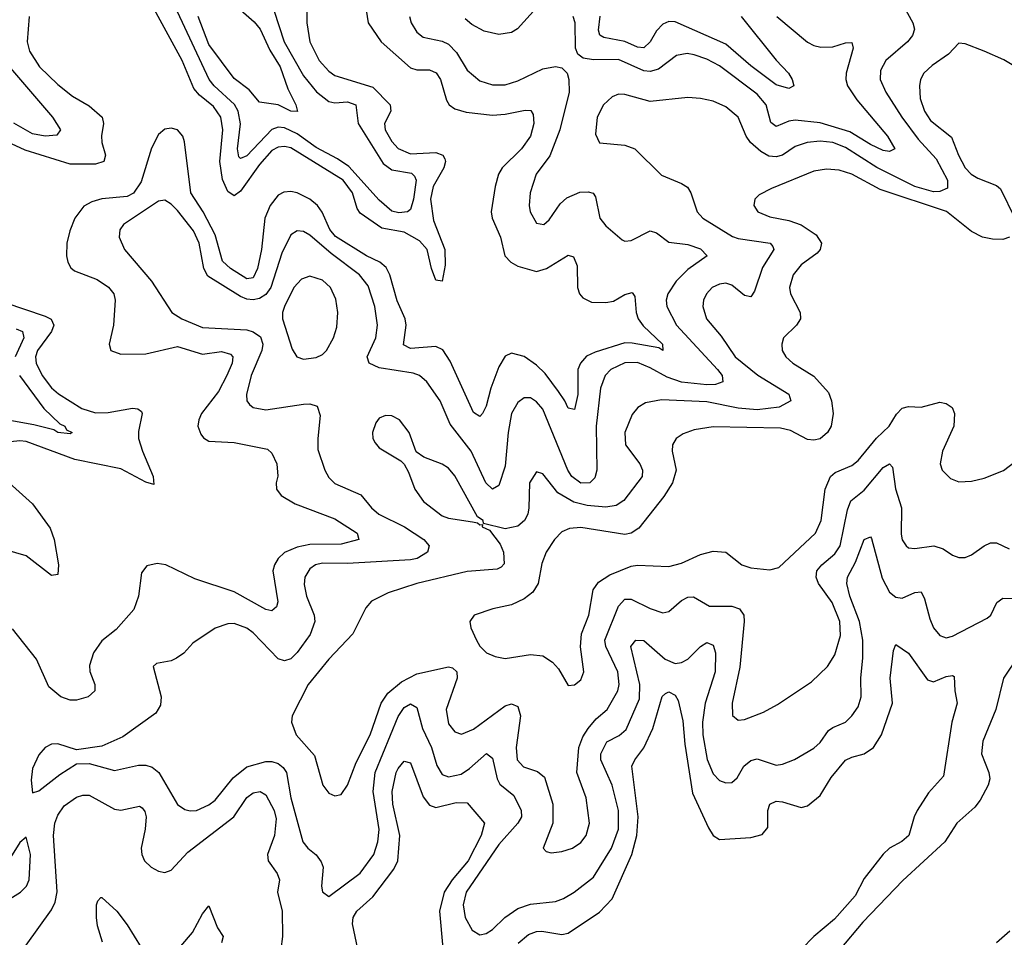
# Model space of a CAD drawing. Header units: inches. Extents: x 1552611 to 1694776, y 811966 to 917215.
# Tile 222 of 256: x 1580889 to 1584014, y 900947 to 903860. Entities that reach past the tile are written whole.
import ezdxf

# ---------------------------------------------------------------- set-up
doc = ezdxf.new("R2010")
doc.units = ezdxf.units.IN
doc.header["$MEASUREMENT"] = 0
doc.layers.add('B5980', color=7, linetype='Continuous')

msp = doc.modelspace()

# ---------------------------------------------------------------- linework, layer by layer
at = {"layer": 'B5980', "color": 5}
for points, elevation in [([(1581985.9, 903910), (1581995.3, 903850), (1582036.6, 903790), (1582130, 903706.8), (1582150, 903700.5), (1582190, 903700.6), (1582211.6, 903691.6), (1582225.2, 903670), (1582244.2, 903604.2), (1582252.8, 903590), (1582270, 903577.2), (1582306.2, 903566.2), (1582390, 903556.6), (1582430, 903559.9), (1582493.2, 903573.2), (1582511.2, 903571.2), (1582519.2, 903559.2), (1582521.5, 903530), (1582510.1, 903490), (1582481.8, 903450), (1582420.7, 903390), (1582409, 903370), (1582398.3, 903330), (1582385.3, 903250), (1582388.9, 903230), (1582415.2, 903170), (1582428.8, 903110), (1582447.8, 903090), (1582470, 903077.7), (1582530, 903060.3), (1582561.8, 903070), (1582630, 903112.9), (1582646.8, 903106.8), (1582658.3, 903078.3), (1582659.5, 903010), (1582665.7, 902990), (1582676.7, 902976.7), (1582703.6, 902963.6), (1582750, 902961.7), (1582773.8, 902966.2), (1582810, 902988), (1582833.7, 902993.7), (1582841.2, 902981.2), (1582845.5, 902930), (1582851.7, 902910), (1582868, 902888), (1582929, 902830), (1582930.1, 902809.9), (1582918.2, 902818.2), (1582833.5, 902833.5), (1582810, 902833.8), (1582715.4, 902804.6), (1582688.4, 902791.6), (1582668.9, 902770), (1582661.1, 902750), (1582660.3, 902670), (1582650, 902622.4), (1582630, 902626.6), (1582619.9, 902650), (1582599.2, 902679.2), (1582556.6, 902736.5), (1582530, 902763), (1582490, 902790.4), (1582450, 902801.6), (1582430, 902791.5), (1582410, 902757.6), (1582384.7, 902690), (1582370, 902633.3), (1582357.8, 902610), (1582350, 902600.4), (1582330, 902613.1), (1582256, 902776), (1582232.3, 902812.3), (1582210, 902822.6), (1582130, 902816.7), (1582107.3, 902827.3), (1582116.3, 902890), (1582113.2, 902910), (1582087.4, 902967.4), (1582064.4, 903050), (1582052.9, 903072.9), (1582032.5, 903090), (1581990, 903110.8), (1581891.9, 903171.9), (1581874.1, 903194.1), (1581849.2, 903249.2), (1581834.9, 903270), (1581810, 903290.7), (1581770, 903310.3), (1581750, 903314.7), (1581727.7, 903312.3), (1581710, 903302.7), (1581683.8, 903270), (1581666.9, 903230), (1581656.5, 903130), (1581644, 903070), (1581630, 903041), (1581610, 903037.7), (1581557.9, 903070), (1581533.2, 903093.2), (1581510, 903176.9), (1581471.7, 903250), (1581432.9, 903310), (1581412.5, 903472.4), (1581407.4, 903490), (1581390, 903509.8), (1581370, 903516), (1581350, 903512.5), (1581330, 903495.1), (1581307.7, 903452.3), (1581274.4, 903345.6), (1581250.4, 903309.6), (1581230, 903299.1), (1581150, 903291.2), (1581118.2, 903281.8), (1581092.5, 903267.5), (1581064.4, 903230), (1581048.1, 903190), (1581039.1, 903150), (1581038.3, 903110), (1581042.5, 903090), (1581052, 903072), (1581063.2, 903063.2), (1581135.2, 903035.2), (1581171.1, 903011.1), (1581188, 902990), (1581192.1, 902970), (1581187.1, 902890), (1581172.8, 902830), (1581178.3, 902810), (1581210, 902798.5), (1581290, 902798.8), (1581390, 902822.9), (1581470, 902797.7), (1581530, 902806.3), (1581557.9, 902797.9), (1581565.3, 902790), (1581564, 902770), (1581546.6, 902730), (1581520, 902680), (1581466.7, 902610), (1581457.5, 902590), (1581455, 902570), (1581463.9, 902543.9), (1581472.5, 902532.5), (1581490, 902522.5), (1581570, 902518), (1581676.3, 902496.3), (1581690, 902483.8), (1581705.8, 902450), (1581709.1, 902410.9), (1581703.2, 902390), (1581704, 902370), (1581719, 902350), (1581763.4, 902323.4), (1581890, 902275.8), (1581960.2, 902230), (1581965.7, 902210), (1581910, 902195.5), (1581810, 902193.7), (1581770, 902185.2), (1581730, 902168.4), (1581710, 902149.9), (1581697.8, 902130), (1581692.4, 902110), (1581708.2, 902011.8), (1581703.9, 901996.1), (1581690, 901983.9), (1581670, 901987.3), (1581570, 902043.8), (1581445.4, 902085.4), (1581353.6, 902130), (1581325.8, 902134.2), (1581293.3, 902126.7), (1581276.2, 902103.8), (1581266, 902030), (1581252, 901988), (1581195.3, 901924.7), (1581150, 901888), (1581123.9, 901850), (1581111.3, 901810), (1581111.4, 901791.4), (1581128.1, 901750), (1581127.9, 901730), (1581107, 901710), (1581070, 901699.5), (1581050, 901700.2), (1581019.7, 901710), (1580982.1, 901742.1), (1580942.5, 901830), (1580866.6, 901926.6)], 920), ([(1581800.3, 903890), (1581800.8, 903850), (1581810.5, 903790), (1581839.6, 903730), (1581870, 903696.4), (1581890, 903682.5), (1582010, 903645.3), (1582064.9, 903590), (1582067.2, 903570), (1582047.2, 903530), (1582049.7, 903510), (1582070, 903473.1), (1582090, 903450.6), (1582130, 903434.4), (1582210, 903438.1), (1582232.5, 903430), (1582238.5, 903418.5), (1582240.8, 903410), (1582235.2, 903390), (1582201.3, 903330), (1582193.5, 903290), (1582202.2, 903222.2), (1582238.8, 903130), (1582239.7, 903080.3), (1582230, 903029.6), (1582210, 903033.3), (1582195.9, 903070), (1582182.4, 903130), (1582158.3, 903158.3), (1582110, 903185.2), (1582038.5, 903198.5), (1581970, 903245.8), (1581960.3, 903260.3), (1581945.3, 903310), (1581916.1, 903350), (1581750, 903453.2), (1581730, 903457.8), (1581710, 903455.3), (1581690, 903444.6), (1581650, 903399.9), (1581590, 903315.3), (1581570, 903300.9), (1581550, 903314.1), (1581533, 903353), (1581524.2, 903410), (1581534.2, 903510), (1581528, 903550), (1581503.9, 903583.9), (1581460.1, 903620.1), (1581441.7, 903641.7), (1581405.4, 903730), (1581310, 903905.4)], 880), ([(1583684.2, 903924.1), (1583724.1, 903850), (1583729.5, 903830), (1583722.9, 903810), (1583706.9, 903790), (1583638, 903730), (1583621.8, 903698.2), (1583619.8, 903670), (1583638, 903630), (1583688.8, 903550), (1583740.5, 903480.5), (1583798.2, 903418.2), (1583833.6, 903350), (1583834.4, 903325.6), (1583810, 903314.1), (1583790, 903313.8), (1583730.5, 903330), (1583610, 903391.1), (1583510, 903454.1), (1583470, 903470.5), (1583430, 903474.1), (1583388.4, 903470), (1583350, 903457.4), (1583310, 903430.3), (1583290, 903424.3), (1583267.1, 903427.1), (1583241.1, 903441.1), (1583209.1, 903470), (1583195, 903490), (1583170, 903550.8), (1583130, 903583.4), (1583090, 903601), (1583050, 903609.8), (1583010, 903612.5), (1582890, 903600.2), (1582810, 903622.2), (1582790, 903623.1), (1582770, 903615.3), (1582742.2, 903590), (1582722.5, 903550), (1582717, 903497), (1582729.3, 903469.3), (1582810, 903461.6), (1582841.3, 903450), (1582926.1, 903366.1), (1582990, 903340.2), (1583008.5, 903328.5), (1583019.7, 903310), (1583039.7, 903250), (1583057.3, 903230), (1583151.3, 903171.3), (1583170, 903165.1), (1583270.8, 903150.8), (1583279.5, 903139.5), (1583282.5, 903130), (1583246.6, 903073.4), (1583221.5, 902998.5), (1583210, 902980.3), (1583190, 902984.9), (1583150, 903017), (1583130, 903023.2), (1583110, 903020.5), (1583087.2, 903010), (1583068.6, 902990), (1583059.8, 902970), (1583057.6, 902950), (1583069.5, 902910), (1583115.2, 902855.2), (1583160.6, 902790), (1583231.8, 902731.8), (1583330, 902670.9), (1583336.5, 902650), (1583299.5, 902630), (1583230, 902621.1), (1583170, 902627), (1583070, 902646.4), (1582926.5, 902653.5), (1582875.8, 902644.2), (1582851.2, 902628.8), (1582833.3, 902606.7), (1582809.5, 902550), (1582812.2, 902510), (1582857.2, 902450), (1582866.3, 902430), (1582865.1, 902410), (1582806.6, 902333.4), (1582782.1, 902317.9), (1582750, 902312.5), (1582690, 902318.3), (1582648.3, 902328.3), (1582597.6, 902357.6), (1582550, 902418.7), (1582530, 902424.4), (1582507.7, 902390), (1582505.1, 902310), (1582501.9, 902290), (1582491.8, 902270), (1582470, 902252.1), (1582430, 902244.2), (1582361.2, 902261.2), (1582360.7, 902270), (1582342.2, 902282.2), (1582270, 902412.2), (1582250, 902436), (1582230, 902448.5), (1582171.7, 902471.7), (1582148.1, 902488.1), (1582125.1, 902550), (1582095.1, 902590), (1582070, 902602), (1582050, 902603.5), (1582030, 902595.1), (1582019.3, 902580.7), (1582009, 902550), (1582010.3, 902530), (1582017.1, 902517.1), (1582030, 902501.3), (1582099.4, 902459.4), (1582109.1, 902449.1), (1582123.7, 902423.7), (1582143.2, 902370), (1582171.4, 902330), (1582230, 902284.8), (1582250, 902277.2), (1582326.1, 902266.1), (1582342.6, 902262.6), (1582350, 902256.3), (1582358, 902258), (1582357.3, 902250), (1582380, 902240), (1582414.7, 902194.7), (1582424.8, 902170), (1582427, 902133), (1582417.8, 902122.2), (1582404.2, 902115.8), (1582310, 902108.5), (1582150, 902070.4), (1582058.9, 902041.1), (1582006.3, 902013.7), (1581987.5, 901992.5), (1581947.1, 901910), (1581870.2, 901830), (1581804.6, 901750), (1581754, 901650), (1581752.2, 901630), (1581766.3, 901590), (1581824.7, 901524.7), (1581851.5, 901430), (1581870, 901404.6), (1581890, 901396), (1581910, 901400.3), (1581930, 901430.4), (1581957.6, 901502.4), (1582002, 901590), (1582036.8, 901690), (1582057.6, 901722.4), (1582101.5, 901758.5), (1582150, 901783.1), (1582250, 901805.5), (1582262.5, 901802.5), (1582276.2, 901790), (1582278.1, 901770), (1582242.5, 901670), (1582250, 901624.9), (1582270, 901599.6), (1582291.8, 901591.8), (1582330, 901608.2), (1582430, 901682), (1582450, 901687.9), (1582470, 901680.3), (1582479, 901650), (1582465, 901550), (1582468.6, 901510), (1582488.2, 901488.2), (1582533.2, 901473.2), (1582555.3, 901455.3), (1582581.4, 901370), (1582581.3, 901310), (1582550.5, 901230), (1582559.9, 901219.9), (1582575.6, 901215.6), (1582610, 901219.2), (1582643.6, 901230), (1582670, 901248.4), (1582687, 901270), (1582697.3, 901310), (1582687.4, 901390), (1582657.3, 901470), (1582664.1, 901550), (1582676.8, 901583.2), (1582693.5, 901610), (1582719, 901641), (1582753.9, 901670), (1582788, 901730), (1582791.8, 901750), (1582788, 901790), (1582749.2, 901870), (1582746.5, 901890), (1582790, 901998.3), (1582810, 902020.5), (1582830, 902020.8), (1582890, 901990.7), (1582930, 901977.5), (1582950, 901981.8), (1582990, 902016.6), (1583010, 902026.4), (1583028.2, 902028.2), (1583078.2, 901998.2), (1583150, 901998.1), (1583173.8, 901990), (1583187.6, 901970), (1583188.2, 901950), (1583175.1, 901804.9), (1583151, 901690), (1583151.4, 901651.4), (1583170, 901636.9), (1583190, 901638.6), (1583250, 901662), (1583294.2, 901685.8), (1583401.9, 901758.1), (1583453.4, 901806.6), (1583476.5, 901843.5), (1583494.4, 901905.6), (1583492.1, 901950), (1583468.3, 902010), (1583424.8, 902070), (1583417.3, 902090), (1583419.7, 902110), (1583434.9, 902130), (1583476, 902164), (1583493.2, 902190), (1583516.3, 902303.7), (1583527.7, 902332.2), (1583570, 902366.6), (1583630, 902438.8), (1583650, 902450.2), (1583659.2, 902439.2), (1583668.9, 902371.1), (1583687.6, 902310), (1583686.5, 902226.5), (1583690, 902208.8), (1583702.8, 902190), (1583710, 902183.8), (1583730, 902180.9), (1583790.1, 902190.1), (1583820.3, 902180.3), (1583850, 902160.3), (1583870, 902152.9), (1583890, 902153.1), (1583910, 902160.9), (1583949.9, 902190.1), (1583970, 902199.3), (1583990, 902198.9), (1584030, 902180.8)], 960), ([(1580919.5, 903870), (1580913.1, 903790), (1580920.3, 903760.3), (1580952, 903710), (1581010, 903654), (1581057.1, 903617.1), (1581110, 903586.8), (1581150.8, 903550), (1581155.8, 903530), (1581149.2, 903490.8), (1581150.5, 903470), (1581162.1, 903430), (1581156.3, 903410), (1581130, 903401.7), (1581050, 903401.2), (1580906.2, 903446.2), (1580850, 903471.8)], 880), ([(1582126.7, 903870), (1582132.2, 903850), (1582150, 903820.8), (1582170, 903804.6), (1582230, 903791.8), (1582250, 903782.7), (1582275.9, 903755.9), (1582310, 903699.3), (1582350, 903665.3), (1582390, 903653.6), (1582430, 903653.4), (1582470, 903666), (1582550, 903704.2), (1582590, 903711.6), (1582610, 903707.3), (1582626.5, 903690), (1582632.1, 903670), (1582633.3, 903630), (1582603.4, 903510), (1582571.8, 903428.2), (1582528.7, 903370), (1582509.4, 903310), (1582506.2, 903270), (1582509.3, 903250), (1582530, 903213.7), (1582552.8, 903210), (1582570, 903224.9), (1582604.5, 903275.5), (1582626.1, 903293.9), (1582667.6, 903312.4), (1582693.9, 903313.9), (1582709.4, 903309.4), (1582717.3, 903297.3), (1582730.2, 903230), (1582750, 903206), (1582801, 903161), (1582810, 903156.5), (1582830, 903158.6), (1582890, 903189.2), (1582910, 903183.5), (1582950, 903153.6), (1583010, 903146.4), (1583050, 903132.7), (1583071.5, 903110), (1583010, 903067), (1582973.2, 903030), (1582946.8, 902990), (1582941.6, 902970), (1582942.7, 902950), (1582973.9, 902890), (1583104, 902750), (1583118.8, 902730), (1583121.1, 902710), (1583097.6, 902702.4), (1583070, 902701.2), (1582989.5, 902709.5), (1582944.7, 902724.7), (1582890, 902755.2), (1582850, 902771.7), (1582810, 902771.1), (1582765.5, 902750), (1582747.8, 902730), (1582733, 902690), (1582718.8, 902570), (1582721.1, 902430), (1582714.4, 902405.6), (1582698.9, 902390), (1582670, 902388.8), (1582641.8, 902410), (1582629.3, 902430), (1582550, 902623.7), (1582530, 902647), (1582510, 902659.1), (1582490, 902659.4), (1582470, 902644.8), (1582450.5, 902609.5), (1582439.4, 902550), (1582430, 902442.4), (1582410, 902381.1), (1582390, 902369.8), (1582368.5, 902390), (1582321.8, 902490), (1582255.8, 902575.8), (1582224.2, 902650), (1582182, 902710), (1582158.7, 902730), (1582138.2, 902738.2), (1582030, 902754.8), (1581998.1, 902770), (1581992.6, 902790), (1582019.9, 902850), (1582025, 902890), (1582016.5, 902950), (1581994.8, 903014.8), (1581967.7, 903050), (1581877.8, 903117.8), (1581810, 903176.4), (1581790, 903187.8), (1581770, 903189.8), (1581750, 903177.2), (1581721.2, 903118.8), (1581686.7, 903010), (1581670, 902987.3), (1581650, 902974.7), (1581630, 902970.2), (1581610, 902972.4), (1581590, 902980.8), (1581486, 903046), (1581473.3, 903070), (1581458.6, 903150), (1581440.7, 903190), (1581390, 903253.9), (1581370, 903274.6), (1581350, 903287.3), (1581330, 903284.2), (1581219, 903210), (1581207.2, 903192.8), (1581204.7, 903170), (1581222.4, 903130), (1581307.5, 903030), (1581372.4, 902930), (1581403.8, 902910), (1581470, 902883), (1581610, 902875), (1581630, 902869.2), (1581653.5, 902853.5), (1581660.8, 902830), (1581657.3, 902810), (1581624, 902730), (1581609.4, 902670), (1581610.2, 902650.2), (1581618.7, 902638.7), (1581630, 902629.3), (1581670, 902621.2), (1581790, 902639.8), (1581810, 902640.5), (1581832.9, 902632.9), (1581843.2, 902603.2), (1581835.1, 902530), (1581836, 902496), (1581857.6, 902430), (1581870, 902407.1), (1581890, 902387.3), (1581971.5, 902351.5), (1582005.6, 902310), (1582029.4, 902290), (1582111, 902250), (1582172.3, 902210), (1582189.2, 902190), (1582183.8, 902170), (1582150.3, 902150), (1582130, 902145), (1581930, 902133.3), (1581850, 902135.2), (1581828.1, 902130), (1581810, 902116.8), (1581794.5, 902090), (1581792.6, 902067.4), (1581799.3, 902030), (1581824.2, 901970), (1581826.5, 901950), (1581811.6, 901908.4), (1581770, 901851.4), (1581750, 901831.6), (1581730, 901824.9), (1581710, 901830.8), (1581630, 901913.3), (1581610, 901928.2), (1581570, 901943.1), (1581550, 901941.7), (1581510, 901928.5), (1581438.8, 901881.2), (1581410, 901849.6), (1581386.5, 901833.5), (1581370, 901825.1), (1581323.2, 901816.8), (1581313, 901807), (1581338.4, 901710), (1581336.1, 901683.9), (1581321, 901659), (1581216.4, 901583.6), (1581150, 901553.7), (1581070, 901542), (1581010, 901561.5), (1580990, 901560.3), (1580970.4, 901550), (1580950, 901526.6), (1580930, 901482.7), (1580925.8, 901445.8), (1580930, 901406), (1580950, 901412), (1581016.3, 901463.7), (1581070, 901497.4), (1581110, 901499.1), (1581190, 901476.5), (1581266.3, 901493.7), (1581290, 901494), (1581310, 901487.3), (1581330.5, 901470.5), (1581390, 901369.1), (1581412.9, 901352.9), (1581430, 901348.6), (1581450, 901350.1), (1581490, 901367.7), (1581510, 901382.6), (1581566.6, 901453.4), (1581610, 901488), (1581670, 901505.3), (1581690, 901505.4), (1581710, 901498.9), (1581725.8, 901485.8), (1581735.8, 901470), (1581750, 901390.3), (1581787.6, 901250), (1581803.6, 901230), (1581830, 901209), (1581846.6, 901186.6), (1581852.2, 901170), (1581846.9, 901110), (1581850, 901091.3), (1581870, 901076.4), (1581970, 901151), (1582013, 901210), (1582026, 901250), (1582030.3, 901289.7), (1582011.4, 901410), (1582017.6, 901470), (1582090, 901648.4), (1582110, 901676.6), (1582130, 901688.4), (1582150, 901676.4), (1582168.2, 901610), (1582196.1, 901550), (1582212.9, 901492.9), (1582230, 901464.1), (1582250, 901456.1), (1582290, 901465.2), (1582317.1, 901482.9), (1582370.7, 901530.7), (1582390, 901515.6), (1582405, 901450), (1582413.3, 901433.3), (1582457.3, 901397.3), (1582481.3, 901350), (1582482.2, 901330), (1582470.1, 901310), (1582410, 901241.6), (1582306, 901090), (1582297.2, 901050), (1582303.2, 901010), (1582325.5, 900970), (1582350, 900954.7), (1582370, 900958.8), (1582390, 900972.1), (1582429, 901010), (1582470, 901038.3), (1582510, 901052.5), (1582590, 901061), (1582615.1, 901070), (1582648.7, 901090), (1582710, 901138.5), (1582767.2, 901230), (1582789.9, 901290), (1582789.3, 901350), (1582770.2, 901430.2), (1582733.3, 901510), (1582734.2, 901530), (1582752.7, 901567.3), (1582792.1, 901587.9), (1582813.7, 901606.3), (1582856, 901704), (1582857.7, 901750), (1582829, 901870), (1582844.7, 901890), (1582870, 901889.5), (1582937.8, 901830), (1582970, 901816.8), (1582990, 901819.4), (1583010, 901830.1), (1583050, 901870.2), (1583070, 901883.2), (1583090, 901874.3), (1583097.9, 901850), (1583096.3, 901790), (1583065.2, 901690), (1583056.5, 901630), (1583057.4, 901590), (1583071.4, 901511.4), (1583090, 901466.2), (1583110, 901445.4), (1583130, 901437.2), (1583150, 901438.5), (1583166.5, 901453.5), (1583187.6, 901490), (1583210, 901508.2), (1583230, 901513.2), (1583290, 901493.7), (1583310, 901497.1), (1583348, 901512), (1583410, 901547.1), (1583430, 901565.6), (1583456.5, 901603.5), (1583470, 901613.6), (1583510, 901630.2), (1583530.7, 901650), (1583550, 901678.9), (1583560.2, 901710), (1583558.5, 901770), (1583565.7, 901834.3), (1583565.7, 901890), (1583554.8, 901950), (1583523.8, 902030), (1583515, 902070), (1583517.1, 902090), (1583541.7, 902138.3), (1583570, 902210.2), (1583590, 902218), (1583592.7, 902212.7), (1583627, 902087), (1583650, 902042.7), (1583670, 902027.3), (1583690, 902023.2), (1583730, 902042), (1583750, 902043.6), (1583761.3, 902021.3), (1583777.7, 901957.7), (1583789.6, 901930), (1583810, 901905.1), (1583820.8, 901900.8), (1583830, 901897.8), (1583850, 901903.4), (1583959.4, 901960.6), (1583972, 901970), (1583990.9, 902010), (1584010, 902023.2), (1584102.9, 902022.9)], 940), ([(1581696.4, 903890), (1581728.7, 903790), (1581790, 903681.5), (1581831.1, 903631.1), (1581870, 903599.9), (1581890, 903595.8), (1581930, 903599.3), (1581955.9, 903590), (1581963.1, 903530), (1582043, 903403), (1582070, 903383.6), (1582132.4, 903372.4), (1582142.8, 903362.8), (1582147.6, 903350), (1582139.1, 903290), (1582130, 903257.7), (1582120.3, 903250), (1582093.1, 903246.9), (1582070, 903252), (1582030, 903287.4), (1581933.4, 903393.4), (1581898.2, 903418.2), (1581830, 903453.8), (1581770, 903498.1), (1581730, 903516.6), (1581710, 903519.1), (1581690, 903511.8), (1581610, 903427.7), (1581590, 903419.5), (1581584.5, 903424.5), (1581580.9, 903450), (1581590.2, 903529.8), (1581583.2, 903570), (1581570.7, 903590.7), (1581506.8, 903650), (1581491, 903670), (1581390, 903884.6)], 860), ([(1581591.5, 903890), (1581633.4, 903853.4), (1581652.8, 903830), (1581683.6, 903763.6), (1581716.1, 903710), (1581740.1, 903640.1), (1581765.8, 903590), (1581771.5, 903568.5), (1581750, 903569.5), (1581710, 903589.9), (1581650, 903598), (1581617.1, 903637.1), (1581570, 903673.2), (1581490, 903781.5), (1581455.6, 903870)], 840), ([(1582530, 903897.8), (1582469.6, 903830.4), (1582450, 903819), (1582410, 903813), (1582363.6, 903823.6), (1582324.4, 903844.4), (1582302.9, 903862.9)], 940), ([(1583292.7, 903870), (1583390, 903788.4), (1583410, 903777.5), (1583432.4, 903772.4), (1583470, 903774.1), (1583510, 903786.2), (1583530, 903787.3), (1583534.2, 903770), (1583512, 903690), (1583511.1, 903670), (1583516.8, 903650), (1583545.7, 903605.7), (1583643.2, 903490), (1583666.3, 903450), (1583650, 903441.3), (1583630, 903444.6), (1583590, 903463.6), (1583524.2, 903504.2), (1583430, 903532.1), (1583350, 903541), (1583330, 903537.4), (1583290, 903520.5), (1583273.2, 903533.2), (1583258.7, 903590), (1583230, 903623.7), (1583110, 903713.2), (1583070, 903734.6), (1583030, 903748.3), (1583007.6, 903752.4), (1582974, 903746), (1582916.8, 903703.2), (1582890, 903695), (1582870, 903697.2), (1582790, 903733.6), (1582710, 903732), (1582677.7, 903737.7), (1582660.8, 903750), (1582652.9, 903770), (1582652.3, 903850), (1582645.7, 903870)], 940), ([(1583178.9, 903870), (1583290, 903731.3), (1583329.1, 903690), (1583340.8, 903670), (1583346, 903650), (1583330, 903641), (1583290, 903653.6), (1583210, 903713.1), (1583130, 903782.3), (1582970, 903853.4), (1582950, 903854.1), (1582930, 903846), (1582910, 903825), (1582890, 903789.2), (1582870, 903770.8), (1582850, 903772.7), (1582810, 903790.7), (1582742.9, 903802.9), (1582730.7, 903810.7), (1582726.6, 903826.6), (1582731.6, 903871.6)], 920), ([(1584050, 903710.6), (1584012.6, 903732.6), (1583950, 903760.5), (1583890, 903783), (1583870, 903785.1), (1583837.4, 903750), (1583785.2, 903714.8), (1583759.3, 903690), (1583748.7, 903670), (1583744.6, 903650), (1583746.9, 903610), (1583761.3, 903570), (1583780.4, 903540.4), (1583846.5, 903486.5), (1583868.4, 903430), (1583890, 903389.6), (1583909.6, 903369.6), (1583930, 903356.9), (1583990, 903333.8), (1584002.7, 903322.7), (1584047.5, 903230)], 980), ([(1580853.8, 903713.8), (1580993.9, 903550), (1581019, 903510), (1581007.1, 903492.9), (1580970.1, 903489.9), (1580930, 903497.9), (1580871.1, 903531.1)], 860), ([(1584030.6, 903169.4), (1584010, 903162.5), (1583976.9, 903163.1), (1583944.7, 903170), (1583910, 903187.4), (1583830.9, 903250.9), (1583620.5, 903320.5), (1583530, 903369.4), (1583490, 903382.6), (1583450, 903385.6), (1583410, 903378.8), (1583275.5, 903324.5), (1583236.5, 903303.5), (1583222.6, 903290), (1583218.9, 903270), (1583232, 903250), (1583270, 903233.9), (1583330, 903222.1), (1583370, 903208.8), (1583417, 903177), (1583433.7, 903150), (1583430.1, 903130), (1583420.7, 903119.3), (1583370, 903081.8), (1583343.8, 903050), (1583332.8, 903010), (1583336, 902990), (1583366, 902930), (1583367.6, 902910), (1583354.4, 902890), (1583313.8, 902850), (1583307.9, 902830), (1583309.2, 902810), (1583321.2, 902790), (1583343.2, 902770), (1583410, 902728.4), (1583456.7, 902676.7), (1583466, 902650), (1583470.8, 902610), (1583464.3, 902570), (1583453.5, 902550), (1583430, 902529.9), (1583410, 902524.7), (1583390, 902527.4), (1583335.9, 902555.9), (1583303.5, 902563.5), (1583090, 902567), (1583030, 902557.9), (1582994.9, 902545.1), (1582972.6, 902530), (1582961.1, 902510), (1582960.5, 902490), (1582972.3, 902430), (1582960.8, 902390), (1582934, 902346), (1582854.5, 902245.5), (1582830, 902230.5), (1582810, 902226), (1582670, 902248.2), (1582634.8, 902245.2), (1582610, 902234), (1582586.2, 902210), (1582560.7, 902170), (1582546.3, 902133.7), (1582535.1, 902070), (1582517.4, 902042.6), (1582490, 902021.5), (1582450, 902002.8), (1582391.3, 901990), (1582331.3, 901970), (1582318, 901950), (1582321, 901930), (1582339.1, 901890), (1582350, 901871), (1582371, 901850), (1582398, 901838), (1582430, 901832.2), (1582510, 901845.3), (1582550, 901840.3), (1582580.5, 901820.5), (1582599.4, 901799.4), (1582630, 901746.4), (1582650, 901748.8), (1582670, 901764.9), (1582679.3, 901790), (1582669.2, 901869.2), (1582672.5, 901910), (1582695.2, 901970), (1582709.3, 902050), (1582726, 902074), (1582762.5, 902097.5), (1582830, 902124.8), (1582850, 902128.3), (1582950, 902124.4), (1582990, 902134.5), (1583050, 902162), (1583090, 902172.8), (1583130.1, 902170.1), (1583181.6, 902130), (1583210, 902119.6), (1583270, 902113.7), (1583298.8, 902121.2), (1583414.6, 902230), (1583432.7, 902270), (1583446, 902370), (1583462.5, 902410), (1583477.7, 902422.3), (1583530, 902444.8), (1583550, 902460.5), (1583608.9, 902531.1), (1583648.5, 902570), (1583672, 902608), (1583690, 902626.6), (1583710, 902631.9), (1583750, 902630.1), (1583810, 902646.2), (1583830, 902641.8), (1583848.8, 902628.8), (1583856.1, 902610), (1583853.8, 902570), (1583818, 902490), (1583810.3, 902450.3), (1583817, 902430), (1583843.9, 902403.9), (1583870, 902393.4), (1583910, 902395.3), (1583950, 902404.2), (1584011.2, 902428.8), (1584079.4, 902480.6)], 980), ([(1580842.6, 902962.6), (1580970, 902919.3), (1580988.9, 902908.9), (1580997.4, 902890), (1580990.5, 902870), (1580945.8, 902810), (1580939.5, 902790), (1580941.5, 902770), (1580960.7, 902730), (1580990, 902691.6), (1581012.5, 902672.5), (1581086, 902626), (1581130, 902611.9), (1581170, 902613.4), (1581247.3, 902627.3), (1581264.6, 902624.6), (1581275.7, 902615.7), (1581278.4, 902610), (1581266.9, 902553.1), (1581266.8, 902530), (1581278.6, 902490), (1581313.2, 902410), (1581315.2, 902384.8), (1581290, 902391.4), (1581210, 902433.7), (1581063.9, 902463.9), (1580910, 902520.9), (1580890, 902523.4), (1580860.5, 902519.5)], 880), ([(1580878.2, 902878.2), (1580898.4, 902870), (1580902.2, 902850), (1580874.6, 902790)], 860), ([(1580888.9, 902730), (1580965.7, 902625.7), (1581017.2, 902577.2), (1581032.3, 902570), (1581037.7, 902557.7), (1581055.8, 902550), (1581050, 902545.4), (1581010.1, 902549.9), (1580997.7, 902557.7), (1580934, 902574), (1580810, 902596.6)], 860), ([(1580856, 902390), (1580930, 902323.3), (1580986.4, 902246.4), (1580999.1, 902210), (1581012.4, 902130), (1581010, 902098.4), (1580990, 902095.9), (1580910, 902158.3), (1580810, 902187.1)], 880), ([(1582470.9, 900929.1), (1582504, 900956), (1582530, 900965.6), (1582546.5, 900966.5), (1582610, 900956.6), (1582630, 900960.5), (1582730, 901027.5), (1582770, 901069.5), (1582831.6, 901210), (1582847.9, 901270), (1582851.8, 901330), (1582832.5, 901490), (1582841.7, 901510), (1582870, 901548.4), (1582899, 901610), (1582928.3, 901711.7), (1582938.6, 901721.4), (1582950, 901726.4), (1582970, 901716.2), (1582979.1, 901699.1), (1582994.4, 901634.4), (1583000.7, 901560.7), (1583024.7, 901404.7), (1583075.1, 901295.1), (1583090, 901270.2), (1583110, 901258), (1583210, 901263.5), (1583246.1, 901273.9), (1583264.1, 901295.9), (1583263.4, 901350), (1583270, 901370.2), (1583290, 901378.9), (1583310, 901377.5), (1583370, 901359.2), (1583390, 901364.7), (1583430, 901397.1), (1583465.2, 901454.8), (1583510, 901509.2), (1583530, 901519.2), (1583570, 901529.5), (1583599.2, 901550), (1583624, 901590), (1583659.9, 901690), (1583651.6, 901770), (1583662.5, 901857.5), (1583670, 901877.1), (1583710, 901848.9), (1583770, 901764.2), (1583790, 901758.5), (1583830, 901774.8), (1583850, 901778), (1583854.7, 901774.7), (1583856.8, 901730), (1583865, 901690), (1583848.1, 901630), (1583821.2, 901458.8), (1583774, 901406), (1583737.7, 901350), (1583727.8, 901330), (1583710.8, 901270), (1583688.9, 901251.1), (1583650.4, 901229.6), (1583630, 901210.6), (1583570, 901133.9), (1583541, 901079), (1583475.6, 901004.4), (1583409.4, 900950), (1583370.5, 900909.5)], 920), ([(1584059.1, 901840.9), (1584012.1, 901770), (1583987.2, 901670), (1583946.6, 901570), (1583941.4, 901530), (1583965, 901470), (1583968, 901450), (1583963.2, 901430), (1583937.3, 901382.7), (1583920.2, 901359.8), (1583863.2, 901310), (1583825.9, 901250), (1583692.1, 901127.9), (1583564.9, 900995.1), (1583491.8, 900908.2)], 940), ([(1581962.9, 900910), (1581945.8, 900990), (1581947.7, 901010), (1581959.1, 901030), (1582010, 901075.6), (1582076.5, 901163.5), (1582089.9, 901190.1), (1582095.3, 901270), (1582074, 901370), (1582071, 901410), (1582084.5, 901470), (1582090, 901483.5), (1582110, 901506.5), (1582130, 901500.8), (1582170, 901392.9), (1582190, 901366.9), (1582210, 901358.9), (1582275, 901375), (1582310, 901373.9), (1582364.5, 901310), (1582354.4, 901270), (1582312.4, 901190), (1582261.9, 901130), (1582237, 901090), (1582221.8, 901030), (1582232.6, 900912.6)], 920), ([(1580910, 900922.7), (1580990, 901034.3), (1581001.7, 901058.3), (1581008.1, 901091.9), (1580996.2, 901270), (1581000.8, 901310), (1581010, 901334.4), (1581030, 901364.7), (1581070, 901391.9), (1581090, 901398.7), (1581110, 901398), (1581190, 901354.1), (1581210, 901350.6), (1581270, 901363.8), (1581278, 901358), (1581287, 901347), (1581291, 901330), (1581287.7, 901290), (1581274.8, 901230), (1581276.6, 901210), (1581285.8, 901190), (1581306.5, 901170), (1581330, 901157.2), (1581350, 901152.4), (1581370, 901160.8), (1581422.7, 901217.2), (1581569.3, 901330), (1581610, 901391.4), (1581630, 901405.3), (1581652.2, 901410), (1581670, 901399.7), (1581696.5, 901350), (1581703.3, 901323.3), (1581698.4, 901270), (1581676.2, 901210), (1581678, 901190), (1581706, 901150), (1581714.2, 901130), (1581707.2, 901090), (1581722.7, 901030), (1581723.3, 900950), (1581718.5, 900910)], 920), ([(1581152, 900932), (1581135.9, 900984.1), (1581133.2, 901010), (1581133.3, 901050), (1581136.9, 901063.1), (1581146.8, 901073.2), (1581150, 901074), (1581197.3, 901030), (1581230, 900986.9), (1581274.4, 900914.4)], 880), ([(1581400.5, 900919.5), (1581437.5, 900962.5), (1581470, 901022.2), (1581490, 901047.2), (1581517.4, 900977.4), (1581534.6, 900950), (1581529.5, 900930)], 880), ([(1583990, 900930.9), (1584032.1, 900967.9)], 940)]:
    msp.add_lwpolyline(points, dxfattribs=dict(at, elevation=elevation))
for points, elevation in [([(1581810, 903045.8), (1581783.3, 903036.7), (1581759.8, 903010), (1581729.5, 902950), (1581723.2, 902930), (1581723.7, 902910), (1581754.2, 902814.2), (1581768.5, 902790), (1581790, 902782.6), (1581830, 902787.6), (1581850, 902797.4), (1581862.6, 902810), (1581885.3, 902850), (1581895.9, 902884.1), (1581899.5, 902930), (1581892.9, 902972.9), (1581875.5, 903010), (1581850, 903032.6)], 960), ([(1580910, 901265.2), (1580890, 901247.6), (1580860, 901200), (1580828.4, 901171.6), (1580790, 901155.5), (1580730, 901148.4), (1580690.4, 901130), (1580690.7, 901110), (1580755.5, 901095.5), (1580821.8, 901061.8), (1580850, 901063.9), (1580891.8, 901090), (1580910.6, 901110), (1580919.1, 901130), (1580923.5, 901210)], 940)]:
    msp.add_lwpolyline(points, close=True, dxfattribs=dict(at, elevation=elevation))

doc.saveas('drawing.dxf')
